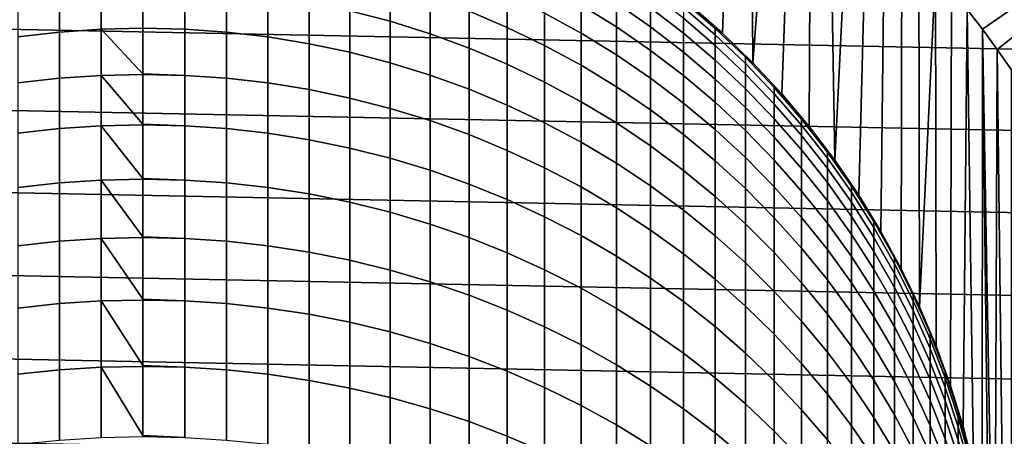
# Model space of a CAD drawing. Header units: metres. Extents: x -32 to 117, y -314 to 32.
# Tile 179 of 256: x -1.88 to 13.14, y 3.37 to 9.74. Entities that reach past the tile are written whole.
import ezdxf

# ---------------------------------------------------------------- set-up
doc = ezdxf.new("R2010")
doc.units = ezdxf.units.M
doc.layers.add('solid_24_501_064_XXX', color=7, linetype='CONTINUOUS')

msp = doc.modelspace()

# ---------------------------------------------------------------- linework, layer by layer
at = {"layer": 'solid_24_501_064_XXX'}
for points in [[(17.74667, 13.002142, 148.5), (17.164658, 13.761341, 148.5), (12.576989, 9.89035, 154.5), (12.808691, 9.588402, 154.5)], [(8.968228, 13.25031, 154.5), (8.650282, 13.460027, 154.5), (8.356297, 9.958516, 154.5), (8.842167, 9.529736, 154.5)], [(9.280838, 13.033266, 154.5), (8.968228, 13.25031, 154.5), (8.842167, 9.529736, 154.5), (9.306323, 9.077021, 154.5)], [(9.280838, 13.033266, 154.5), (9.306323, 9.077021, 154.5), (9.588346, 12.808719, 154.5)], [(17.74667, 13.002142, 148.5), (12.808691, 9.588402, 154.5), (13.033209, 9.280912, 154.5)], [(18.295061, 12.218459, 148.5), (17.74667, 13.002142, 148.5), (13.033209, 9.280912, 154.5), (13.250397, 8.968107, 154.5)], [(9.890562, 12.576825, 154.5), (9.588346, 12.808719, 154.5), (9.306323, 9.077021, 154.5), (9.747155, 8.601897, 154.5)], [(10.186981, 12.337966, 154.5), (9.890562, 12.576825, 154.5), (9.747155, 8.601897, 154.5), (10.163745, 8.105443, 154.5)], [(10.477674, 12.09206, 154.5), (10.186981, 12.337966, 154.5), (10.163745, 8.105443, 154.5), (10.555251, 7.588576, 154.5)], [(10.477674, 12.09206, 154.5), (10.555251, 7.588576, 154.5), (10.762646, 11.839128, 154.5)], [(11.041371, 11.57964, 154.5), (10.762646, 11.839128, 154.5), (10.555251, 7.588576, 154.5), (10.920293, 7.053149, 154.5)], [(11.313657, 11.313756, 154.5), (11.041371, 11.57964, 154.5), (10.920293, 7.053149, 154.5), (11.25833, 6.5, 154.5)], [(-30.440569, 11.385158, -303.5), (30.869179, 10.16578, -303.5), (31.248901, 8.930613, -303.5), (-30.869179, 10.16578, -303.5)], [(11.57972, 11.041283, 154.5), (11.313657, 11.313756, 154.5), (11.25833, 6.5, 154.5), (11.568353, 5.930677, 154.5)], [(11.839188, 10.762604, 154.5), (11.57972, 11.041283, 154.5), (11.568353, 5.930677, 154.5), (11.849525, 5.346828, 154.5)], [(11.839188, 10.762604, 154.5), (11.849525, 5.346828, 154.5), (12.091828, 10.477948, 154.5)], [(3.158742, 9.872659, 200.548508), (3.773701, 9.710564, 200.496674), (3.773701, 10.279893, 198.604904), (3.158742, 10.443674, 198.651138)], [(4.974885, 9.866267, 198.488129), (5.558216, 9.617418, 198.417892), (5.558216, 10.115316, 196.530548), (4.974885, 10.366433, 196.592194)], [(12.091828, 10.477948, 154.5), (11.849525, 5.346828, 154.5), (12.101392, 4.74934, 154.5)], [(12.337894, 10.187035, 154.5), (12.091828, 10.477948, 154.5), (12.101392, 4.74934, 154.5), (12.323039, 4.140335, 154.5)], [(-1.274223, 9.544578, 202.535385), (-0.63788, 9.588768, 202.551224), (-0.63788, 10.228823, 200.662415), (-1.274223, 10.184114, 200.648117)], [(-0.63788, 9.588768, 202.551224), (0, 9.603511, 202.556503), (0, 10.243738, 200.667191), (-0.63788, 10.228823, 200.662415)], [(0.63788, 10.228823, 200.662415), (0, 10.243738, 200.667191), (0, 9.603511, 202.556503), (0.63788, 9.588768, 202.551224)], [(0.63788, 9.588768, 202.551224), (1.274223, 9.544578, 202.535385), (1.274223, 10.184114, 200.648117), (0.63788, 10.228823, 200.662415)], [(3.773701, 9.710564, 200.496674), (4.379568, 9.519924, 200.435699), (4.379568, 10.087269, 198.550522), (3.773701, 10.279893, 198.604904)], [(6.128158, 9.836704, 196.462143), (6.683336, 9.531269, 196.387161), (6.683336, 9.959384, 194.503983), (6.128158, 10.267217, 194.56842)], [(6.683336, 9.959384, 194.503983), (7.222413, 9.625258, 194.434052), (7.222413, 9.986152, 192.548782), (6.683336, 10.322485, 192.607193)], [(7.222413, 9.986152, 192.548782), (7.744091, 9.624162, 192.485931), (7.744091, 9.918063, 190.601852), (7.222413, 10.282, 190.652237)], [(-30.869179, 10.16578, -303.5), (31.248901, 8.930613, -303.5), (31.579252, 7.6812, -303.5), (-31.248901, 8.930613, -303.5)], [(-1.907496, 9.471045, 202.509048), (-1.274223, 9.544578, 202.535385), (-1.274223, 10.184114, 200.648117), (-1.907496, 10.109719, 200.624329)], [(1.274223, 9.544578, 202.535385), (1.907496, 9.471045, 202.509048), (1.907496, 10.109719, 200.624329), (1.274223, 10.184114, 200.648117)], [(1.907496, 9.471045, 202.509048), (2.536174, 9.368347, 202.472275), (2.536174, 10.005817, 200.591095), (1.907496, 10.109719, 200.624329)], [(4.379568, 9.519924, 200.435699), (4.974885, 9.301198, 200.365753), (4.974885, 9.866267, 198.488129), (4.379568, 10.087269, 198.550522)], [(5.558216, 9.617418, 198.417892), (6.128158, 9.341324, 198.339951), (6.128158, 9.836704, 196.462143), (5.558216, 10.115316, 196.530548)], [(7.744091, 9.918063, 190.601852), (8.247112, 9.529208, 190.548035), (8.247112, 9.756523, 188.668381), (7.744091, 10.146999, 188.708801)], [(12.576989, 9.89035, 154.5), (12.337894, 10.187035, 154.5), (12.323039, 4.140335, 154.5), (12.514092, 3.521002, 154.5)], [(2.536174, 9.368347, 202.472275), (3.158742, 9.236732, 202.42514), (3.158742, 9.872659, 200.548508), (2.536174, 10.005817, 200.591095)], [(6.683336, 9.531269, 196.387161), (7.222413, 9.199746, 196.305771), (7.222413, 9.625258, 194.434052), (6.683336, 9.959384, 194.503983)], [(7.222413, 9.625258, 194.434052), (7.744091, 9.265645, 194.358765), (7.744091, 9.624162, 192.485931), (7.222413, 9.986152, 192.548782)], [(7.744091, 9.624162, 192.485931), (8.247112, 9.237389, 192.418762), (8.247112, 9.529208, 190.548035), (7.744091, 9.918063, 190.601852)], [(8.247112, 10.016641, 184.891174), (8.730267, 9.600116, 184.876862), (8.842246, 9.529675, 183), (8.356239, 9.958578, 183)], [(8.247112, 9.919065, 186.782013), (8.730267, 9.503279, 186.753387), (8.730267, 9.600116, 184.876862), (8.247112, 10.016641, 184.891174)], [(8.247112, 9.756523, 188.668381), (8.730267, 9.341968, 188.625458), (8.730267, 9.503279, 186.753387), (8.247112, 9.919065, 186.782013)], [(8.842167, 9.529736, 154.5), (8.356297, 9.958516, 154.5), (8.356239, 9.958578, 183), (8.842246, 9.529675, 183)], [(3.158742, 9.236732, 202.42514), (3.773701, 9.076515, 202.367752), (3.773701, 9.710564, 200.496674), (3.158742, 9.872659, 200.548508)], [(4.974885, 9.301198, 200.365753), (5.558216, 9.054913, 200.286987), (5.558216, 9.617418, 198.417892), (4.974885, 9.866267, 198.488129)], [(6.128158, 9.341324, 198.339951), (6.683336, 9.038649, 198.254501), (6.683336, 9.531269, 196.387161), (6.128158, 9.836704, 196.462143)], [(12.576989, 9.89035, 154.5), (12.514092, 3.521002, 154.5), (12.674077, 2.892674, 154.5)], [(12.808691, 9.588402, 154.5), (12.576989, 9.89035, 154.5), (12.674077, 2.892674, 154.5), (12.802476, 2.257507, 154.5)], [(3.773701, 9.076515, 202.367752), (4.379568, 8.888084, 202.300262), (4.379568, 9.519924, 200.435699), (3.773701, 9.710564, 200.496674)], [(5.558216, 9.054913, 200.286987), (6.128158, 8.781661, 200.1996), (6.128158, 9.341324, 198.339951), (5.558216, 9.617418, 198.417892)], [(7.222413, 9.199746, 196.305771), (7.744091, 8.842935, 196.218185), (7.744091, 9.265645, 194.358765), (7.222413, 9.625258, 194.434052)], [(7.744091, 9.265645, 194.358765), (8.247112, 8.88141, 194.278351), (8.247112, 9.237389, 192.418762), (7.744091, 9.624162, 192.485931)], [(8.247112, 9.529208, 190.548035), (8.730267, 9.116373, 190.490891), (8.730267, 9.341968, 188.625458), (8.247112, 9.756523, 188.668381)], [(-1.907496, 8.767935, 204.370712), (-1.274223, 8.840519, 204.399551), (-1.274223, 9.544578, 202.535385), (-1.907496, 9.471045, 202.509048)], [(-1.274223, 8.840519, 204.399551), (-0.63788, 8.884139, 204.416901), (-0.63788, 9.588768, 202.551224), (-1.274223, 9.544578, 202.535385)], [(0, 8.906049, 204.40416), (0, 9.603511, 202.556503), (-0.63788, 9.588768, 202.551224)], [(-0.63788, 8.884139, 204.416901), (0, 8.898691, 204.422684), (0, 8.906049, 204.40416), (-0.63788, 9.588768, 202.551224)], [(0.63788, 9.588768, 202.551224), (0, 9.603511, 202.556503), (0, 8.906049, 204.40416), (0.63788, 8.884139, 204.416901)], [(0.63788, 8.884139, 204.416901), (1.274223, 8.840519, 204.399551), (1.274223, 9.544578, 202.535385), (0.63788, 9.588768, 202.551224)], [(1.274223, 8.840519, 204.399551), (1.907496, 8.767935, 204.370712), (1.907496, 9.471045, 202.509048), (1.274223, 9.544578, 202.535385)], [(1.907496, 8.767935, 204.370712), (2.536174, 8.666563, 204.330414), (2.536174, 9.368347, 202.472275), (1.907496, 9.471045, 202.509048)], [(4.379568, 8.888084, 202.300262), (4.974885, 8.671894, 202.222839), (4.974885, 9.301198, 200.365753), (4.379568, 9.519924, 200.435699)], [(6.683336, 9.038649, 198.254501), (7.222413, 8.71012, 198.161774), (7.222413, 9.199746, 196.305771), (6.683336, 9.531269, 196.387161)], [(8.247112, 9.237389, 192.418762), (8.730267, 8.826763, 192.347458), (8.730267, 9.116373, 190.490891), (8.247112, 9.529208, 190.548035)], [(8.730267, 9.600116, 184.876862), (9.192389, 9.160399, 184.86174), (9.306269, 9.077079, 183), (8.842246, 9.529675, 183)], [(8.730267, 9.503279, 186.753387), (9.192389, 9.064342, 186.72316), (9.192389, 9.160399, 184.86174), (8.730267, 9.600116, 184.876862)], [(8.730267, 9.341968, 188.625458), (9.192389, 8.90433, 188.580154), (9.192389, 9.064342, 186.72316), (8.730267, 9.503279, 186.753387)], [(9.306323, 9.077021, 154.5), (8.842167, 9.529736, 154.5), (8.842246, 9.529675, 183), (9.306269, 9.077079, 183)], [(12.808691, 9.588402, 154.5), (12.802476, 2.257507, 154.5), (12.899115, 1.616422, 154.5)], [(12.808691, 9.588402, 154.5), (12.899115, 1.616422, 154.5), (12.96364, 0.971451, 154.5)], [(13.033209, 9.280912, 154.5), (12.808691, 9.588402, 154.5), (12.96364, 0.971451, 154.5), (12.995952, 0.324207, 154.5)], [(2.536174, 8.666563, 204.330414), (3.158742, 8.536646, 204.278778), (3.158742, 9.236732, 202.42514), (2.536174, 9.368347, 202.472275)], [(6.128158, 8.781661, 200.1996), (6.683336, 8.482102, 200.103806), (6.683336, 9.038649, 198.254501), (6.128158, 9.341324, 198.339951)], [(8.730267, 9.116373, 190.490891), (9.192389, 8.680552, 190.430557), (9.192389, 8.90433, 188.580154), (8.730267, 9.341968, 188.625458)], [(3.158742, 8.536646, 204.278778), (3.773701, 8.378498, 204.215927), (3.773701, 9.076515, 202.367752), (3.158742, 9.236732, 202.42514)], [(4.974885, 8.671894, 202.222839), (5.558216, 8.428463, 202.135651), (5.558216, 9.054913, 200.286987), (4.974885, 9.301198, 200.365753)], [(7.222413, 8.71012, 198.161774), (7.744091, 8.356531, 198.061951), (7.744091, 8.842935, 196.218185), (7.222413, 9.199746, 196.305771)], [(7.744091, 8.842935, 196.218185), (8.247112, 8.461693, 196.124588), (8.247112, 8.88141, 194.278351), (7.744091, 9.265645, 194.358765)], [(8.247112, 8.88141, 194.278351), (8.730267, 8.473479, 194.192963), (8.730267, 8.826763, 192.347458), (8.247112, 9.237389, 192.418762)], [(13.250397, -8.968107, 154.5), (13.033209, 9.280912, 154.5), (12.995952, 0.324207, 154.5), (13.033209, -9.280912, 154.5)], [(13.033209, 9.280912, 154.5), (13.250397, -8.968107, 154.5), (13.250397, 8.968107, 154.5)], [(3.773701, 8.378498, 204.215927), (4.379568, 8.1925, 204.141998), (4.379568, 8.888084, 202.300262), (3.773701, 9.076515, 202.367752)], [(5.558216, 8.428463, 202.135651), (6.128158, 8.158379, 202.038925), (6.128158, 8.781661, 200.1996), (5.558216, 9.054913, 200.286987)], [(6.683336, 8.482102, 200.103806), (7.222413, 8.156958, 199.999817), (7.222413, 8.71012, 198.161774), (6.683336, 9.038649, 198.254501)], [(8.730267, 8.826763, 192.347458), (9.192389, 8.393274, 192.272171), (9.192389, 8.680552, 190.430557), (8.730267, 9.116373, 190.490891)], [(9.192389, 9.160399, 184.86174), (9.632364, 8.69855, 184.845871), (9.747155, 8.601916, 183), (9.306269, 9.077079, 183)], [(9.192389, 9.064342, 186.72316), (9.632364, 8.603312, 186.691406), (9.632364, 8.69855, 184.845871), (9.192389, 9.160399, 184.86174)], [(9.192389, 8.90433, 188.580154), (9.632364, 8.444665, 188.532578), (9.632364, 8.603312, 186.691406), (9.192389, 9.064342, 186.72316)], [(9.747155, 8.601897, 154.5), (9.306323, 9.077021, 154.5), (9.306269, 9.077079, 183), (9.747155, 8.601916, 183)], [(-31.248901, 8.930613, -303.5), (31.579252, 7.6812, -303.5), (31.859657, 6.419635, -303.5), (-31.579252, 7.6812, -303.5)], [(-1.274223, 8.07277, 206.238403), (-0.63788, 8.115768, 206.257233), (-0.63788, 8.884139, 204.416901), (-1.274223, 8.840519, 204.399551)], [(0, 8.138902, 206.243439), (0, 8.898691, 204.422684), (-0.63788, 8.884139, 204.416901)], [(-0.63788, 8.115768, 206.257233), (0, 8.130113, 206.263519), (0, 8.138902, 206.243439), (-0.63788, 8.884139, 204.416901)], [(0.63788, 8.884139, 204.416901), (0, 8.906049, 204.40416), (0, 8.898691, 204.422684)], [(0.63788, 8.884139, 204.416901), (0, 8.898691, 204.422684), (0, 8.138902, 206.243439), (0.63788, 8.115768, 206.257233)], [(0.63788, 8.115768, 206.257233), (1.274223, 8.07277, 206.238403), (1.274223, 8.840519, 204.399551), (0.63788, 8.884139, 204.416901)], [(4.379568, 8.1925, 204.141998), (4.974885, 7.979099, 204.057175), (4.974885, 8.671894, 202.222839), (4.379568, 8.888084, 202.300262)], [(8.247112, 8.461693, 196.124588), (8.730267, 8.056939, 196.025223), (8.730267, 8.473479, 194.192963), (8.247112, 8.88141, 194.278351)], [(9.192389, 8.680552, 190.430557), (9.632364, 8.222795, 190.367203), (9.632364, 8.444665, 188.532578), (9.192389, 8.90433, 188.580154)], [(-1.907496, 8.001221, 206.207077), (-1.274223, 8.07277, 206.238403), (-1.274223, 8.840519, 204.399551), (-1.907496, 8.767935, 204.370712)], [(1.274223, 8.07277, 206.238403), (1.907496, 8.001221, 206.207077), (1.907496, 8.767935, 204.370712), (1.274223, 8.840519, 204.399551)], [(1.907496, 8.001221, 206.207077), (2.536174, 7.901294, 206.16333), (2.536174, 8.666563, 204.330414), (1.907496, 8.767935, 204.370712)], [(6.128158, 8.158379, 202.038925), (6.683336, 7.862291, 201.932877), (6.683336, 8.482102, 200.103806), (6.128158, 8.781661, 200.1996)], [(7.744091, 8.356531, 198.061951), (8.247112, 7.978734, 197.955307), (8.247112, 8.461693, 196.124588), (7.744091, 8.842935, 196.218185)], [(8.730267, 8.473479, 194.192963), (9.192389, 8.042836, 194.102814), (9.192389, 8.393274, 192.272171), (8.730267, 8.826763, 192.347458)], [(2.536174, 7.901294, 206.16333), (3.158742, 7.77323, 206.107254), (3.158742, 8.536646, 204.278778), (2.536174, 8.666563, 204.330414)], [(4.974885, 7.979099, 204.057175), (5.558216, 7.73881, 203.96167), (5.558216, 8.428463, 202.135651), (4.974885, 8.671894, 202.222839)], [(7.222413, 8.156958, 199.999817), (7.744091, 7.807011, 199.887909), (7.744091, 8.356531, 198.061951), (7.222413, 8.71012, 198.161774)], [(9.192389, 8.393274, 192.272171), (9.632364, 7.937967, 192.1931), (9.632364, 8.222795, 190.367203), (9.192389, 8.680552, 190.430557)], [(9.632364, 8.69855, 184.845871), (10.049136, 8.215682, 184.829269), (10.163809, 8.105368, 183), (9.747155, 8.601916, 183)], [(9.632364, 8.603312, 186.691406), (10.049136, 8.1213, 186.658218), (10.049136, 8.215682, 184.829269), (9.632364, 8.69855, 184.845871)], [(9.632364, 8.444665, 188.532578), (10.049136, 7.964079, 188.482819), (10.049136, 8.1213, 186.658218), (9.632364, 8.603312, 186.691406)], [(10.163745, 8.105443, 154.5), (9.747155, 8.601897, 154.5), (9.747155, 8.601916, 183), (10.163809, 8.105368, 183)], [(3.158742, 7.77323, 206.107254), (3.773701, 7.617337, 206.038986), (3.773701, 8.378498, 204.215927), (3.158742, 8.536646, 204.278778)], [(5.558216, 7.73881, 203.96167), (6.128158, 7.472212, 203.855713), (6.128158, 8.158379, 202.038925), (5.558216, 8.428463, 202.135651)], [(6.683336, 7.862291, 201.932877), (7.222413, 7.540915, 201.817764), (7.222413, 8.156958, 199.999817), (6.683336, 8.482102, 200.103806)], [(8.247112, 7.978734, 197.955307), (8.730267, 7.577637, 197.842087), (8.730267, 8.056939, 196.025223), (8.247112, 8.461693, 196.124588)], [(8.730267, 8.056939, 196.025223), (9.192389, 7.629651, 195.920319), (9.192389, 8.042836, 194.102814), (8.730267, 8.473479, 194.192963)], [(9.632364, 8.222795, 190.367203), (10.049136, 7.744205, 190.300949), (10.049136, 7.964079, 188.482819), (9.632364, 8.444665, 188.532578)], [(3.773701, 7.617337, 206.038986), (4.379568, 7.433991, 205.95871), (4.379568, 8.1925, 204.141998), (3.773701, 8.378498, 204.215927)], [(7.744091, 7.807011, 199.887909), (8.247112, 7.433104, 199.768326), (8.247112, 7.978734, 197.955307), (7.744091, 8.356531, 198.061951)], [(9.192389, 8.042836, 194.102814), (9.632364, 7.590517, 194.008133), (9.632364, 7.937967, 192.1931), (9.192389, 8.393274, 192.272171)], [(-1.274223, 7.242239, 208.049774), (-0.63788, 7.284564, 208.070068), (-0.63788, 8.115768, 206.257233), (-1.274223, 8.07277, 206.238403)], [(0, 7.30902, 208.055267), (0, 8.130113, 206.263519), (-0.63788, 8.115768, 206.257233)], [(-0.63788, 7.284564, 208.070068), (0, 7.298685, 208.076828), (0, 7.30902, 208.055267), (-0.63788, 8.115768, 206.257233)], [(0.63788, 8.115768, 206.257233), (0, 8.138902, 206.243439), (0, 8.130113, 206.263519)], [(0.63788, 8.115768, 206.257233), (0, 8.130113, 206.263519), (0, 7.30902, 208.055267), (0.63788, 7.284564, 208.070068)], [(0.63788, 7.284564, 208.070068), (1.274223, 7.242239, 208.049774), (1.274223, 8.07277, 206.238403), (0.63788, 8.115768, 206.257233)], [(4.379568, 7.433991, 205.95871), (4.974885, 7.223634, 205.866608), (4.974885, 7.979099, 204.057175), (4.379568, 8.1925, 204.141998)], [(6.128158, 7.472212, 203.855713), (6.683336, 7.179947, 203.739548), (6.683336, 7.862291, 201.932877), (6.128158, 8.158379, 202.038925)], [(7.222413, 7.540915, 201.817764), (7.744091, 7.195023, 201.693893), (7.744091, 7.807011, 199.887909), (7.222413, 8.156958, 199.999817)], [(9.632364, 7.937967, 192.1931), (10.049136, 7.461938, 192.110443), (10.049136, 7.744205, 190.300949), (9.632364, 8.222795, 190.367203)], [(10.049136, 8.215682, 184.829269), (10.441698, 7.712957, 184.811996), (10.555194, 7.588668, 183), (10.163809, 8.105368, 183)], [(10.049136, 8.1213, 186.658218), (10.441698, 7.619467, 186.623657), (10.441698, 7.712957, 184.811996), (10.049136, 8.215682, 184.829269)], [(10.049136, 7.964079, 188.482819), (10.441698, 7.463731, 188.43103), (10.441698, 7.619467, 186.623657), (10.049136, 8.1213, 186.658218)], [(-1.907496, 7.17181, 208.016006), (-1.274223, 7.242239, 208.049774), (-1.274223, 8.07277, 206.238403), (-1.907496, 8.001221, 206.207077)], [(1.274223, 7.242239, 208.049774), (1.907496, 7.17181, 208.016006), (1.907496, 8.001221, 206.207077), (1.274223, 8.07277, 206.238403)], [(1.907496, 7.17181, 208.016006), (2.536174, 7.073447, 207.968842), (2.536174, 7.901294, 206.16333), (1.907496, 8.001221, 206.207077)], [(4.974885, 7.223634, 205.866608), (5.558216, 6.986772, 205.762894), (5.558216, 7.73881, 203.96167), (4.974885, 7.979099, 204.057175)], [(8.247112, 7.433104, 199.768326), (8.730267, 7.036139, 199.641388), (8.730267, 7.577637, 197.842087), (8.247112, 7.978734, 197.955307)], [(8.730267, 7.577637, 197.842087), (9.192389, 7.154208, 197.722549), (9.192389, 7.629651, 195.920319), (8.730267, 8.056939, 196.025223)], [(9.192389, 7.629651, 195.920319), (9.632364, 7.180855, 195.81015), (9.632364, 7.590517, 194.008133), (9.192389, 8.042836, 194.102814)], [(10.049136, 7.744205, 190.300949), (10.441698, 7.245934, 190.231979), (10.441698, 7.463731, 188.43103), (10.049136, 7.964079, 188.482819)], [(10.555251, 7.588576, 154.5), (10.163745, 8.105443, 154.5), (10.163809, 8.105368, 183), (10.555194, 7.588668, 183)], [(2.536174, 7.073447, 207.968842), (3.158742, 6.947387, 207.908386), (3.158742, 7.77323, 206.107254), (2.536174, 7.901294, 206.16333)], [(6.683336, 7.179947, 203.739548), (7.222413, 6.862719, 203.613449), (7.222413, 7.540915, 201.817764), (6.683336, 7.862291, 201.932877)], [(9.632364, 7.590517, 194.008133), (10.049136, 7.117612, 193.909149), (10.049136, 7.461938, 192.110443), (9.632364, 7.937967, 192.1931)], [(-31.579252, 7.6812, -303.5), (31.859657, 6.419635, -303.5), (32.089672, 5.148039, -303.5), (-31.859657, 6.419635, -303.5)], [(3.158742, 6.947387, 207.908386), (3.773701, 6.793934, 207.834808), (3.773701, 7.617337, 206.038986), (3.158742, 7.77323, 206.107254)], [(5.558216, 6.986772, 205.762894), (6.128158, 6.723975, 205.647827), (6.128158, 7.472212, 203.855713), (5.558216, 7.73881, 203.96167)], [(7.744091, 7.195023, 201.693893), (8.247112, 6.825449, 201.561523), (8.247112, 7.433104, 199.768326), (7.744091, 7.807011, 199.887909)], [(10.049136, 7.461938, 192.110443), (10.441698, 6.966334, 192.024368), (10.441698, 7.245934, 190.231979), (10.049136, 7.744205, 190.300949)], [(10.441698, 7.712957, 184.811996), (10.809105, 7.191587, 184.794067), (10.920337, 7.053102, 183), (10.555194, 7.588668, 183)], [(10.441698, 7.619467, 186.623657), (10.809105, 7.099021, 186.587814), (10.809105, 7.191587, 184.794067), (10.441698, 7.712957, 184.811996)], [(3.773701, 6.793934, 207.834808), (4.379568, 6.613457, 207.748276), (4.379568, 7.433991, 205.95871), (3.773701, 7.617337, 206.038986)], [(7.222413, 6.862719, 203.613449), (7.744091, 6.521292, 203.477753), (7.744091, 7.195023, 201.693893), (7.222413, 7.540915, 201.817764)], [(8.730267, 7.036139, 199.641388), (9.192389, 6.61707, 199.507355), (9.192389, 7.154208, 197.722549), (8.730267, 7.577637, 197.842087)], [(9.192389, 7.154208, 197.722549), (9.632364, 6.709467, 197.597), (9.632364, 7.180855, 195.81015), (9.192389, 7.629651, 195.920319)], [(9.632364, 7.180855, 195.81015), (10.049136, 6.711634, 195.694962), (10.049136, 7.117612, 193.909149), (9.632364, 7.590517, 194.008133)], [(10.441698, 7.463731, 188.43103), (10.809105, 6.944826, 188.377304), (10.809105, 7.099021, 186.587814), (10.441698, 7.619467, 186.623657)], [(10.920293, 7.053149, 154.5), (10.555251, 7.588576, 154.5), (10.555194, 7.588668, 183), (10.920337, 7.053102, 183)], [(4.379568, 6.613457, 207.748276), (4.974885, 6.406391, 207.648987), (4.974885, 7.223634, 205.866608), (4.379568, 7.433991, 205.95871)], [(6.128158, 6.723975, 205.647827), (6.683336, 6.435877, 205.521683), (6.683336, 7.179947, 203.739548), (6.128158, 7.472212, 203.855713)], [(8.247112, 6.825449, 201.561523), (8.730267, 6.433084, 201.42099), (8.730267, 7.036139, 199.641388), (8.247112, 7.433104, 199.768326)], [(10.049136, 7.117612, 193.909149), (10.441698, 6.62526, 193.806091), (10.441698, 6.966334, 192.024368), (10.049136, 7.461938, 192.110443)], [(10.441698, 7.245934, 190.231979), (10.809105, 6.729183, 190.160446), (10.809105, 6.944826, 188.377304), (10.441698, 7.463731, 188.43103)], [(-1.907496, 6.280683, 209.795319), (-1.274223, 6.349909, 209.831497), (-1.274223, 7.242239, 208.049774), (-1.907496, 7.17181, 208.016006)], [(-1.274223, 6.349909, 209.831497), (-0.63788, 6.391512, 209.853241), (-0.63788, 7.284564, 208.070068), (-1.274223, 7.242239, 208.049774)], [(0, 6.417384, 209.837524), (0, 7.298685, 208.076828), (-0.63788, 7.284564, 208.070068)], [(-0.63788, 6.391512, 209.853241), (0, 6.40539, 209.860489), (0, 6.417384, 209.837524), (-0.63788, 7.284564, 208.070068)], [(0.63788, 7.284564, 208.070068), (0, 7.30902, 208.055267), (0, 7.298685, 208.076828)], [(0.63788, 7.284564, 208.070068), (0, 7.298685, 208.076828), (0, 6.417384, 209.837524), (0.63788, 6.391512, 209.853241)], [(0.63788, 6.391512, 209.853241), (1.274223, 6.349909, 209.831497), (1.274223, 7.242239, 208.049774), (0.63788, 7.284564, 208.070068)], [(1.274223, 6.349909, 209.831497), (1.907496, 6.280683, 209.795319), (1.907496, 7.17181, 208.016006), (1.274223, 7.242239, 208.049774)], [(4.974885, 6.406391, 207.648987), (5.558216, 6.173235, 207.537186), (5.558216, 6.986772, 205.762894), (4.974885, 7.223634, 205.866608)], [(10.441698, 6.966334, 192.024368), (10.809105, 6.452348, 191.93512), (10.809105, 6.729183, 190.160446), (10.441698, 7.245934, 190.231979)], [(1.907496, 6.280683, 209.795319), (2.536174, 6.184, 209.744812), (2.536174, 7.073447, 207.968842), (1.907496, 7.17181, 208.016006)], [(2.536174, 6.184, 209.744812), (3.158742, 6.060093, 209.680069), (3.158742, 6.947387, 207.908386), (2.536174, 7.073447, 207.968842)], [(6.683336, 6.435877, 205.521683), (7.222413, 6.123173, 205.384766), (7.222413, 6.862719, 203.613449), (6.683336, 7.179947, 203.739548)], [(7.744091, 6.521292, 203.477753), (8.247112, 6.156489, 203.332764), (8.247112, 6.825449, 201.561523), (7.744091, 7.195023, 201.693893)], [(9.192389, 6.61707, 199.507355), (9.632364, 6.176909, 199.366592), (9.632364, 6.709467, 197.597), (9.192389, 7.154208, 197.722549)], [(9.632364, 6.709467, 197.597), (10.049136, 6.244484, 197.465744), (10.049136, 6.711634, 195.694962), (9.632364, 7.180855, 195.81015)], [(10.049136, 6.711634, 195.694962), (10.441698, 6.223118, 195.575027), (10.441698, 6.62526, 193.806091), (10.049136, 7.117612, 193.909149)], [(10.809105, 7.191587, 184.794067), (11.150472, 6.652828, 184.775543), (11.25833, 6.5, 183), (10.920337, 7.053102, 183)], [(10.809105, 7.099021, 186.587814), (11.150472, 6.561218, 186.550781), (11.150472, 6.652828, 184.775543), (10.809105, 7.191587, 184.794067)], [(10.809105, 6.944826, 188.377304), (11.150472, 6.408614, 188.321808), (11.150472, 6.561218, 186.550781), (10.809105, 7.099021, 186.587814)], [(3.158742, 6.060093, 209.680069), (3.773701, 5.909261, 209.601242), (3.773701, 6.793934, 207.834808), (3.158742, 6.947387, 207.908386)], [(5.558216, 6.173235, 207.537186), (6.128158, 5.914551, 207.413147), (6.128158, 6.723975, 205.647827), (5.558216, 6.986772, 205.762894)], [(8.730267, 6.433084, 201.42099), (9.192389, 6.018873, 201.272644), (9.192389, 6.61707, 199.507355), (8.730267, 7.036139, 199.641388)], [(10.441698, 6.62526, 193.806091), (10.809105, 6.114648, 193.699219), (10.809105, 6.452348, 191.93512), (10.441698, 6.966334, 192.024368)], [(10.809105, 6.729183, 190.160446), (11.150472, 6.195198, 190.086533), (11.150472, 6.408614, 188.321808), (10.809105, 6.944826, 188.377304)], [(11.25833, 6.5, 154.5), (10.920293, 7.053149, 154.5), (10.920337, 7.053102, 183), (11.25833, 6.5, 183)], [(3.773701, 5.909261, 209.601242), (4.379568, 5.731867, 209.50856), (4.379568, 6.613457, 207.748276), (3.773701, 6.793934, 207.834808)], [(7.222413, 6.123173, 205.384766), (7.744091, 5.786614, 205.237396), (7.744091, 6.521292, 203.477753), (7.222413, 6.862719, 203.613449)], [(8.247112, 6.156489, 203.332764), (8.730267, 5.769188, 203.178818), (8.730267, 6.433084, 201.42099), (8.247112, 6.825449, 201.561523)], [(4.379568, 5.731867, 209.50856), (4.974885, 5.528338, 209.402206), (4.974885, 6.406391, 207.648987), (4.379568, 6.613457, 207.748276)], [(6.128158, 5.914551, 207.413147), (6.683336, 5.630962, 207.277176), (6.683336, 6.435877, 205.521683), (6.128158, 6.723975, 205.647827)], [(9.192389, 6.018873, 201.272644), (9.632364, 5.583813, 201.116821), (9.632364, 6.176909, 199.366592), (9.192389, 6.61707, 199.507355)], [(9.632364, 6.176909, 199.366592), (10.049136, 5.716716, 199.219421), (10.049136, 6.244484, 197.465744), (9.632364, 6.709467, 197.597)], [(10.049136, 6.244484, 197.465744), (10.441698, 5.760381, 197.329086), (10.441698, 6.223118, 195.575027), (10.049136, 6.711634, 195.694962)], [(10.441698, 6.223118, 195.575027), (10.809105, 5.716484, 195.450653), (10.809105, 6.114648, 193.699219), (10.441698, 6.62526, 193.806091)], [(10.809105, 6.452348, 191.93512), (11.150472, 5.92122, 191.84288), (11.150472, 6.195198, 190.086533), (10.809105, 6.729183, 190.160446)], [(11.150472, 6.652828, 184.775543), (11.464976, 6.097977, 184.756485), (11.568334, 5.930738, 183), (11.25833, 6.5, 183)], [(11.150472, 6.561218, 186.550781), (11.464976, 6.007351, 186.512634), (11.464976, 6.097977, 184.756485), (11.150472, 6.652828, 184.775543)], [(7.744091, 5.786614, 205.237396), (8.247112, 5.427013, 205.079941), (8.247112, 6.156489, 203.332764), (7.744091, 6.521292, 203.477753)], [(11.150472, 6.408614, 188.321808), (11.464976, 5.856387, 188.264633), (11.464976, 6.007351, 186.512634), (11.150472, 6.561218, 186.550781)], [(11.568353, 5.930677, 154.5), (11.25833, 6.5, 154.5), (11.25833, 6.5, 183), (11.568334, 5.930738, 183)], [(-31.859657, 6.419635, -303.5), (32.089672, 5.148039, -303.5), (32.269005, 3.867984, -303.5), (-32.089672, 5.148039, -303.5)], [(-1.907496, 5.328895, 211.542953), (-1.274223, 5.396836, 211.581482), (-1.274223, 6.349909, 209.831497), (-1.907496, 6.280683, 209.795319)], [(-1.274223, 5.396836, 211.581482), (-0.63788, 5.437666, 211.604645), (-0.63788, 6.391512, 209.853241), (-1.274223, 6.349909, 209.831497)], [(0, 5.465045, 211.588089), (0, 6.40539, 209.860489), (-0.63788, 6.391512, 209.853241)], [(-0.63788, 5.437666, 211.604645), (0, 5.451287, 211.612366), (0, 5.465045, 211.588089), (-0.63788, 6.391512, 209.853241)], [(0.63788, 6.391512, 209.853241), (0, 6.417384, 209.837524), (0, 6.40539, 209.860489)], [(0.63788, 6.391512, 209.853241), (0, 6.40539, 209.860489), (0, 5.465045, 211.588089), (0.63788, 5.437666, 211.604645)], [(0.63788, 5.437666, 211.604645), (1.274223, 5.396836, 211.581482), (1.274223, 6.349909, 209.831497), (0.63788, 6.391512, 209.853241)], [(1.274223, 5.396836, 211.581482), (1.907496, 5.328895, 211.542953), (1.907496, 6.280683, 209.795319), (1.274223, 6.349909, 209.831497)], [(4.974885, 5.528338, 209.402206), (5.558216, 5.299165, 209.282455), (5.558216, 6.173235, 207.537186), (4.974885, 6.406391, 207.648987)], [(6.683336, 5.630962, 207.277176), (7.222413, 5.323151, 207.129578), (7.222413, 6.123173, 205.384766), (6.683336, 6.435877, 205.521683)], [(8.730267, 5.769188, 203.178818), (9.192389, 5.360323, 203.016312), (9.192389, 6.018873, 201.272644), (8.730267, 6.433084, 201.42099)], [(10.809105, 6.114648, 193.699219), (11.150472, 5.587007, 193.58876), (11.150472, 5.92122, 191.84288), (10.809105, 6.452348, 191.93512)], [(11.150472, 6.195198, 190.086533), (11.464976, 5.645263, 190.010406), (11.464976, 5.856387, 188.264633), (11.150472, 6.408614, 188.321808)], [(1.907496, 5.328895, 211.542953), (2.536174, 5.234006, 211.489136), (2.536174, 6.184, 209.744812), (1.907496, 6.280683, 209.795319)], [(2.536174, 5.234006, 211.489136), (3.158742, 5.112399, 211.420181), (3.158742, 6.060093, 209.680069), (2.536174, 6.184, 209.744812)], [(5.558216, 5.299165, 209.282455), (6.128158, 5.044899, 209.149597), (6.128158, 5.914551, 207.413147), (5.558216, 6.173235, 207.537186)], [(9.632364, 5.583813, 201.116821), (10.049136, 5.128953, 200.953918), (10.049136, 5.716716, 199.219421), (9.632364, 6.176909, 199.366592)], [(10.049136, 5.716716, 199.219421), (10.441698, 5.237599, 199.066208), (10.441698, 5.760381, 197.329086), (10.049136, 6.244484, 197.465744)], [(10.441698, 5.760381, 197.329086), (10.809105, 5.258324, 197.187363), (10.809105, 5.716484, 195.450653), (10.441698, 6.223118, 195.575027)], [(11.150472, 5.92122, 191.84288), (11.464976, 5.374228, 191.747894), (11.464976, 5.645263, 190.010406), (11.150472, 6.195198, 190.086533)], [(3.158742, 5.112399, 211.420181), (3.773701, 4.964366, 211.336227), (3.773701, 5.909261, 209.601242), (3.158742, 6.060093, 209.680069)], [(7.222413, 5.323151, 207.129578), (7.744091, 4.991859, 206.970734), (7.744091, 5.786614, 205.237396), (7.222413, 6.123173, 205.384766)], [(8.247112, 5.427013, 205.079941), (8.730267, 5.045236, 204.912781), (8.730267, 5.769188, 203.178818), (8.247112, 6.156489, 203.332764)], [(9.192389, 5.360323, 203.016312), (9.632364, 4.93088, 202.845627), (9.632364, 5.583813, 201.116821), (9.192389, 6.018873, 201.272644)], [(10.809105, 5.716484, 195.450653), (11.150472, 5.192951, 195.322128), (11.150472, 5.587007, 193.58876), (10.809105, 6.114648, 193.699219)], [(11.464976, 6.097977, 184.756485), (11.751861, 5.528372, 184.736893), (11.849576, 5.346732, 183), (11.568334, 5.930738, 183)], [(11.464976, 6.007351, 186.512634), (11.751861, 5.438757, 186.47348), (11.751861, 5.528372, 184.736893), (11.464976, 6.097977, 184.756485)], [(3.773701, 4.964366, 211.336227), (4.379568, 4.790265, 211.237488), (4.379568, 5.731867, 209.50856), (3.773701, 5.909261, 209.601242)], [(6.128158, 5.044899, 209.149597), (6.683336, 4.766154, 209.003952), (6.683336, 5.630962, 207.277176), (6.128158, 5.914551, 207.413147)], [(11.150472, 5.587007, 193.58876), (11.464976, 5.043605, 193.475021), (11.464976, 5.374228, 191.747894), (11.150472, 5.92122, 191.84288)], [(11.464976, 5.856387, 188.264633), (11.751861, 5.289475, 188.205948), (11.751861, 5.438757, 186.47348), (11.464976, 6.007351, 186.512634)], [(11.849525, 5.346828, 154.5), (11.568353, 5.930677, 154.5), (11.568334, 5.930738, 183), (11.849576, 5.346732, 183)], [(4.379568, 4.790265, 211.237488), (4.974885, 4.590513, 211.124191), (4.974885, 5.528338, 209.402206), (4.379568, 5.731867, 209.50856)], [(7.744091, 4.991859, 206.970734), (8.247112, 4.637886, 206.800995), (8.247112, 5.427013, 205.079941), (7.744091, 5.786614, 205.237396)], [(8.730267, 5.045236, 204.912781), (9.192389, 4.642201, 204.736298), (9.192389, 5.360323, 203.016312), (8.730267, 5.769188, 203.178818)], [(10.049136, 5.128953, 200.953918), (10.441698, 4.655388, 200.784302), (10.441698, 5.237599, 199.066208), (10.049136, 5.716716, 199.219421)], [(10.441698, 5.237599, 199.066208), (10.809105, 4.740712, 198.907288), (10.809105, 5.258324, 197.187363), (10.441698, 5.760381, 197.329086)], [(10.809105, 5.258324, 197.187363), (11.150472, 4.739521, 197.040909), (11.150472, 5.192951, 195.322128), (10.809105, 5.716484, 195.450653)], [(11.464976, 5.645263, 190.010406), (11.751861, 5.080705, 189.932266), (11.751861, 5.289475, 188.205948), (11.464976, 5.856387, 188.264633)], [(6.683336, 4.766154, 209.003952), (7.222413, 4.463601, 208.845856), (7.222413, 5.323151, 207.129578), (6.683336, 5.630962, 207.277176)], [(9.632364, 4.93088, 202.845627), (10.049136, 4.481891, 202.667175), (10.049136, 5.128953, 200.953918), (9.632364, 5.583813, 201.116821)], [(11.150472, 5.192951, 195.322128), (11.464976, 4.653783, 195.189758), (11.464976, 5.043605, 193.475021), (11.150472, 5.587007, 193.58876)], [(11.464976, 5.374228, 191.747894), (11.751861, 4.812692, 191.650375), (11.751861, 5.080705, 189.932266), (11.464976, 5.645263, 190.010406)], [(-1.274223, 4.384146, 213.297668), (-0.63788, 4.424156, 213.32222), (-0.63788, 5.437666, 211.604645), (-1.274223, 5.396836, 211.581482)], [(0, 4.45313, 213.304916), (0, 5.451287, 211.612366), (-0.63788, 5.437666, 211.604645)], [(-0.63788, 4.424156, 213.32222), (0, 4.437503, 213.330399), (0, 4.45313, 213.304916), (-0.63788, 5.437666, 211.604645)], [(0.63788, 5.437666, 211.604645), (0, 5.465045, 211.588089), (0, 5.451287, 211.612366)], [(0.63788, 5.437666, 211.604645), (0, 5.451287, 211.612366), (0, 4.45313, 213.304916), (0.63788, 4.424156, 213.32222)], [(0.63788, 4.424156, 213.32222), (1.274223, 4.384146, 213.297668), (1.274223, 5.396836, 211.581482), (0.63788, 5.437666, 211.604645)], [(4.974885, 4.590513, 211.124191), (5.558216, 4.365593, 210.996643), (5.558216, 5.299165, 209.282455), (4.974885, 5.528338, 209.402206)], [(8.247112, 4.637886, 206.800995), (8.730267, 4.262083, 206.620804), (8.730267, 5.045236, 204.912781), (8.247112, 5.427013, 205.079941)], [(11.751861, 5.528372, 184.736893), (12.010434, 4.945385, 184.716858), (12.101358, 4.749434, 183), (11.849576, 5.346732, 183)], [(11.751861, 5.438757, 186.47348), (12.010434, 4.856803, 186.433395), (12.010434, 4.945385, 184.716858), (11.751861, 5.528372, 184.736893)], [(11.751861, 5.289475, 188.205948), (12.010434, 4.709244, 188.145889), (12.010434, 4.856803, 186.433395), (11.751861, 5.438757, 186.47348)], [(-1.907496, 4.31757, 213.256821), (-1.274223, 4.384146, 213.297668), (-1.274223, 5.396836, 211.581482), (-1.907496, 5.328895, 211.542953)], [(1.274223, 4.384146, 213.297668), (1.907496, 4.31757, 213.256821), (1.907496, 5.328895, 211.542953), (1.274223, 5.396836, 211.581482)], [(1.907496, 4.31757, 213.256821), (2.536174, 4.224588, 213.199783), (2.536174, 5.234006, 211.489136), (1.907496, 5.328895, 211.542953)], [(5.558216, 4.365593, 210.996643), (6.128158, 4.116047, 210.855118), (6.128158, 5.044899, 209.149597), (5.558216, 5.299165, 209.282455)], [(7.222413, 4.463601, 208.845856), (7.744091, 4.137968, 208.675705), (7.744091, 4.991859, 206.970734), (7.222413, 5.323151, 207.129578)], [(9.192389, 4.642201, 204.736298), (9.632364, 4.218881, 204.550949), (9.632364, 4.93088, 202.845627), (9.192389, 5.360323, 203.016312)], [(10.809105, 4.740712, 198.907288), (11.150472, 4.227252, 198.743088), (11.150472, 4.739521, 197.040909), (10.809105, 5.258324, 197.187363)], [(11.464976, 5.043605, 193.475021), (11.751861, 4.485754, 193.358261), (11.751861, 4.812692, 191.650375), (11.464976, 5.374228, 191.747894)], [(11.751861, 5.080705, 189.932266), (12.010434, 4.502882, 189.85228), (12.010434, 4.709244, 188.145889), (11.751861, 5.289475, 188.205948)], [(12.101392, 4.74934, 154.5), (11.849525, 5.346828, 154.5), (11.849576, 5.346732, 183), (12.101358, 4.749434, 183)], [(-32.089672, 5.148039, -303.5), (32.269005, 3.867984, -303.5), (32.397263, 2.582068, -303.5), (-32.269005, 3.867984, -303.5)], [(2.536174, 4.224588, 213.199783), (3.158742, 4.105425, 213.126663), (3.158742, 5.112399, 211.420181), (2.536174, 5.234006, 211.489136)], [(3.158742, 4.105425, 213.126663), (3.773701, 3.960367, 213.037674), (3.773701, 4.964366, 211.336227), (3.158742, 5.112399, 211.420181)], [(10.049136, 4.481891, 202.667175), (10.441698, 4.014439, 202.481369), (10.441698, 4.655388, 200.784302), (10.049136, 5.128953, 200.953918)], [(10.441698, 4.655388, 200.784302), (10.809105, 4.16426, 200.608398), (10.809105, 4.740712, 198.907288), (10.441698, 5.237599, 199.066208)], [(11.150472, 4.739521, 197.040909), (11.464976, 4.205224, 196.890091), (11.464976, 4.653783, 195.189758), (11.150472, 5.192951, 195.322128)], [(3.773701, 3.960367, 213.037674), (4.379568, 3.789764, 212.933014), (4.379568, 4.790265, 211.237488), (3.773701, 4.964366, 211.336227)], [(6.128158, 4.116047, 210.855118), (6.683336, 3.842476, 210.699966), (6.683336, 4.766154, 209.003952), (6.128158, 5.044899, 209.149597)], [(7.744091, 4.137968, 208.675705), (8.247112, 3.79004, 208.493912), (8.247112, 4.637886, 206.800995), (7.744091, 4.991859, 206.970734)], [(8.730267, 4.262083, 206.620804), (9.192389, 3.865355, 206.430573), (9.192389, 4.642201, 204.736298), (8.730267, 5.045236, 204.912781)], [(11.464976, 4.653783, 195.189758), (11.751861, 4.100277, 195.053879), (11.751861, 4.485754, 193.358261), (11.464976, 5.043605, 193.475021)], [(11.751861, 4.812692, 191.650375), (12.010434, 4.237962, 191.550568), (12.010434, 4.502882, 189.85228), (11.751861, 5.080705, 189.932266)], [(9.632364, 4.218881, 204.550949), (10.049136, 3.776294, 204.357162), (10.049136, 4.481891, 202.667175), (9.632364, 4.93088, 202.845627)], [(11.751861, 4.485754, 193.358261), (12.010434, 3.914796, 193.238739), (12.010434, 4.237962, 191.550568), (11.751861, 4.812692, 191.650375)], [(12.010434, 4.945385, 184.716858), (12.240073, 4.35042, 184.696411), (12.323055, 4.140326, 183), (12.101358, 4.749434, 183)], [(12.010434, 4.856803, 186.433395), (12.240073, 4.262894, 186.392502), (12.240073, 4.35042, 184.696411), (12.010434, 4.945385, 184.716858)], [(12.010434, 4.709244, 188.145889), (12.240073, 4.117092, 188.084579), (12.240073, 4.262894, 186.392502), (12.010434, 4.856803, 186.433395)], [(4.379568, 3.789764, 212.933014), (4.974885, 3.594026, 212.812927), (4.974885, 4.590513, 211.124191), (4.379568, 4.790265, 211.237488)], [(6.683336, 3.842476, 210.699966), (7.222413, 3.545538, 210.53157), (7.222413, 4.463601, 208.845856), (6.683336, 4.766154, 209.003952)], [(10.809105, 4.16426, 200.608398), (11.150472, 3.656751, 200.426636), (11.150472, 4.227252, 198.743088), (10.809105, 4.740712, 198.907288)], [(11.150472, 4.227252, 198.743088), (11.464976, 3.698457, 198.573975), (11.464976, 4.205224, 196.890091), (11.150472, 4.739521, 197.040909)], [(12.010434, 4.502882, 189.85228), (12.240073, 3.913188, 189.770645), (12.240073, 4.117092, 188.084579), (12.010434, 4.709244, 188.145889)], [(12.323039, 4.140335, 154.5), (12.101392, 4.74934, 154.5), (12.101358, 4.749434, 183), (12.323055, 4.140326, 183)], [(4.974885, 3.594026, 212.812927), (5.558216, 3.373626, 212.677704), (5.558216, 4.365593, 210.996643), (4.974885, 4.590513, 211.124191)], [(8.247112, 3.79004, 208.493912), (8.730267, 3.420656, 208.300903), (8.730267, 4.262083, 206.620804), (8.247112, 4.637886, 206.800995)], [(9.192389, 3.865355, 206.430573), (9.632364, 3.448659, 206.230774), (9.632364, 4.218881, 204.550949), (9.192389, 4.642201, 204.736298)], [(10.441698, 4.014439, 202.481369), (10.809105, 3.52965, 202.288681), (10.809105, 4.16426, 200.608398), (10.441698, 4.655388, 200.784302)], [(11.464976, 4.205224, 196.890091), (11.751861, 3.656718, 196.735245), (11.751861, 4.100277, 195.053879), (11.464976, 4.653783, 195.189758)], [(-1.907496, 3.247906, 214.934891), (-1.274223, 3.313038, 214.978012), (-1.274223, 4.384146, 213.297668), (-1.907496, 4.31757, 213.256821)], [(-1.274223, 3.313038, 214.978012), (-0.63788, 3.35218, 215.003906), (-0.63788, 4.424156, 213.32222), (-1.274223, 4.384146, 213.297668)], [(0, 3.382831, 214.985962), (0, 4.437503, 213.330399), (-0.63788, 4.424156, 213.32222)], [(-0.63788, 3.35218, 215.003906), (0, 3.365238, 215.012558), (0, 3.382831, 214.985962), (-0.63788, 4.424156, 213.32222)], [(0.63788, 4.424156, 213.32222), (0, 4.45313, 213.304916), (0, 4.437503, 213.330399)], [(0.63788, 4.424156, 213.32222), (0, 4.437503, 213.330399), (0, 3.382831, 214.985962), (0.63788, 3.35218, 215.003906)], [(0.63788, 3.35218, 215.003906), (1.274223, 3.313038, 214.978012), (1.274223, 4.384146, 213.297668), (0.63788, 4.424156, 213.32222)], [(1.274223, 3.313038, 214.978012), (1.907496, 3.247906, 214.934891), (1.907496, 4.31757, 213.256821), (1.274223, 4.384146, 213.297668)], [(5.558216, 3.373626, 212.677704), (6.128158, 3.129094, 212.527679), (6.128158, 4.116047, 210.855118), (5.558216, 4.365593, 210.996643)], [(7.222413, 3.545538, 210.53157), (7.744091, 3.225949, 210.350311), (7.744091, 4.137968, 208.675705), (7.222413, 4.463601, 208.845856)], [(10.049136, 3.776294, 204.357162), (10.441698, 3.315508, 204.155396), (10.441698, 4.014439, 202.481369), (10.049136, 4.481891, 202.667175)], [(11.751861, 4.100277, 195.053879), (12.010434, 3.533767, 194.91481), (12.010434, 3.914796, 193.238739), (11.751861, 4.485754, 193.358261)], [(12.010434, 4.237962, 191.550568), (12.240073, 3.651424, 191.448715), (12.240073, 3.913188, 189.770645), (12.010434, 4.502882, 189.85228)], [(1.907496, 3.247906, 214.934891), (2.536174, 3.156941, 214.87468), (2.536174, 4.224588, 213.199783), (1.907496, 4.31757, 213.256821)], [(2.536174, 3.156941, 214.87468), (3.158742, 3.040362, 214.797531), (3.158742, 4.105425, 213.126663), (2.536174, 4.224588, 213.199783)], [(8.730267, 3.420656, 208.300903), (9.192389, 3.030705, 208.097137), (9.192389, 3.865355, 206.430573), (8.730267, 4.262083, 206.620804)], [(9.632364, 3.448659, 206.230774), (10.049136, 3.012999, 206.021881), (10.049136, 3.776294, 204.357162), (9.632364, 4.218881, 204.550949)], [(11.150472, 3.656751, 200.426636), (11.464976, 3.134084, 200.239441), (11.464976, 3.698457, 198.573975), (11.150472, 4.227252, 198.743088)], [(12.010434, 3.914796, 193.238739), (12.240073, 3.332107, 193.116776), (12.240073, 3.651424, 191.448715), (12.010434, 4.237962, 191.550568)], [(12.240073, 4.35042, 184.696411), (12.440225, 3.74491, 184.675598), (12.514115, 3.520926, 183), (12.323055, 4.140326, 183)], [(12.240073, 4.262894, 186.392502), (12.440225, 3.658458, 186.350876), (12.440225, 3.74491, 184.675598), (12.240073, 4.35042, 184.696411)], [(12.240073, 4.117092, 188.084579), (12.440225, 3.514445, 188.022202), (12.440225, 3.658458, 186.350876), (12.240073, 4.262894, 186.392502)], [(3.158742, 3.040362, 214.797531), (3.773701, 2.89845, 214.703598), (3.773701, 3.960367, 213.037674), (3.158742, 4.105425, 213.126663)], [(6.128158, 3.129094, 212.527679), (6.683336, 2.86102, 212.36322), (6.683336, 3.842476, 210.699966), (6.128158, 4.116047, 210.855118)], [(7.744091, 3.225949, 210.350311), (8.247112, 2.884479, 210.156662), (8.247112, 3.79004, 208.493912), (7.744091, 4.137968, 208.675705)], [(10.809105, 3.52965, 202.288681), (11.150472, 3.028692, 202.089584), (11.150472, 3.656751, 200.426636), (10.809105, 4.16426, 200.608398)], [(11.464976, 3.698457, 198.573975), (11.751861, 3.155601, 198.400375), (11.751861, 3.656718, 196.735245), (11.464976, 4.205224, 196.890091)], [(11.751861, 3.656718, 196.735245), (12.010434, 3.095325, 196.576767), (12.010434, 3.533767, 194.91481), (11.751861, 4.100277, 195.053879)], [(12.240073, 3.913188, 189.770645), (12.440225, 3.313044, 189.687576), (12.440225, 3.514445, 188.022202), (12.240073, 4.117092, 188.084579)], [(12.514092, 3.521002, 154.5), (12.323039, 4.140335, 154.5), (12.323055, 4.140326, 183), (12.514115, 3.520926, 183)], [(3.773701, 2.89845, 214.703598), (4.379568, 2.731547, 214.593124), (4.379568, 3.789764, 212.933014), (3.773701, 3.960367, 213.037674)], [(10.441698, 3.315508, 204.155396), (10.809105, 2.837632, 203.946152), (10.809105, 3.52965, 202.288681), (10.441698, 4.014439, 202.481369)], [(12.010434, 3.533767, 194.91481), (12.240073, 2.955617, 194.772873), (12.240073, 3.332107, 193.116776), (12.010434, 3.914796, 193.238739)], [(12.240073, 3.651424, 191.448715), (12.440225, 3.05449, 191.345047), (12.440225, 3.313044, 189.687576), (12.240073, 3.913188, 189.770645)], [(-32.269005, 3.867984, -303.5), (32.397263, 2.582068, -303.5), (32.474281, 1.29249, -303.5), (-32.397263, 2.582068, -303.5)], [(4.379568, 2.731547, 214.593124), (4.974885, 2.540055, 214.46637), (4.974885, 3.594026, 212.812927), (4.379568, 3.789764, 212.933014)], [(6.683336, 2.86102, 212.36322), (7.222413, 2.570048, 212.184692), (7.222413, 3.545538, 210.53157), (6.683336, 3.842476, 210.699966)], [(8.247112, 2.884479, 210.156662), (8.730267, 2.52195, 209.951065), (8.730267, 3.420656, 208.300903), (8.247112, 3.79004, 208.493912)], [(9.192389, 3.030705, 208.097137), (9.632364, 2.621126, 207.883118), (9.632364, 3.448659, 206.230774), (9.192389, 3.865355, 206.430573)], [(10.049136, 3.012999, 206.021881), (10.441698, 2.559423, 205.804398), (10.441698, 3.315508, 204.155396), (10.049136, 3.776294, 204.357162)], [(11.150472, 3.028692, 202.089584), (11.464976, 2.512772, 201.884521), (11.464976, 3.134084, 200.239441), (11.150472, 3.656751, 200.426636)], [(11.464976, 3.134084, 200.239441), (11.751861, 2.597519, 200.047272), (11.751861, 3.155601, 198.400375), (11.464976, 3.698457, 198.573975)], [(11.751861, 3.155601, 198.400375), (12.010434, 2.59999, 198.222687), (12.010434, 3.095325, 196.576767), (11.751861, 3.656718, 196.735245)], [(12.240073, 3.332107, 193.116776), (12.440225, 2.739092, 192.992645), (12.440225, 3.05449, 191.345047), (12.240073, 3.651424, 191.448715)], [(12.440225, 3.74491, 184.675598), (12.610406, 3.130315, 184.654465), (12.514115, 3.520926, 183)], [(12.440225, 3.658458, 186.350876), (12.610406, 3.044952, 186.308624), (12.610406, 3.130315, 184.654465), (12.440225, 3.74491, 184.675598)], [(12.440225, 3.514445, 188.022202), (12.610406, 2.902756, 187.958878), (12.610406, 3.044952, 186.308624), (12.440225, 3.658458, 186.350876)], [(4.974885, 2.540055, 214.46637), (5.558216, 2.324435, 214.323654), (5.558216, 3.373626, 212.677704), (4.974885, 3.594026, 212.812927)], [(7.222413, 2.570048, 212.184692), (7.744091, 2.256881, 211.992569), (7.744091, 3.225949, 210.350311), (7.222413, 3.545538, 210.53157)], [(10.809105, 2.837632, 203.946152), (11.150472, 2.343818, 203.729935), (11.150472, 3.028692, 202.089584), (10.809105, 3.52965, 202.288681)], [(12.010434, 3.095325, 196.576767), (12.240073, 2.522398, 196.415039), (12.240073, 2.955617, 194.772873), (12.010434, 3.533767, 194.91481)], [(12.440225, 3.313044, 189.687576), (12.610406, 2.703893, 189.603256), (12.610406, 2.902756, 187.958878), (12.440225, 3.514445, 188.022202)], [(12.674077, 2.892674, 154.5), (12.514092, 3.521002, 154.5), (12.514115, 3.520926, 183), (12.674063, 2.892772, 183)], [(12.750209, 2.508114, 184.633072), (12.674063, 2.892772, 183), (12.514115, 3.520926, 183), (12.610406, 3.130315, 184.654465)], [(0.63788, 3.35218, 215.003906), (0, 3.382831, 214.985962), (0, 3.365238, 215.012558)], [(5.558216, 2.324435, 214.323654), (6.128158, 2.085207, 214.165314), (6.128158, 3.129094, 212.527679), (5.558216, 3.373626, 212.677704)], [(8.730267, 2.52195, 209.951065), (9.192389, 2.139237, 209.734009), (9.192389, 3.030705, 208.097137), (8.730267, 3.420656, 208.300903)], [(9.632364, 2.621126, 207.883118), (10.049136, 2.192907, 207.659363), (10.049136, 3.012999, 206.021881), (9.632364, 3.448659, 206.230774)]]:
    msp.add_3dface(points, dxfattribs=at)

doc.saveas('drawing.dxf')
